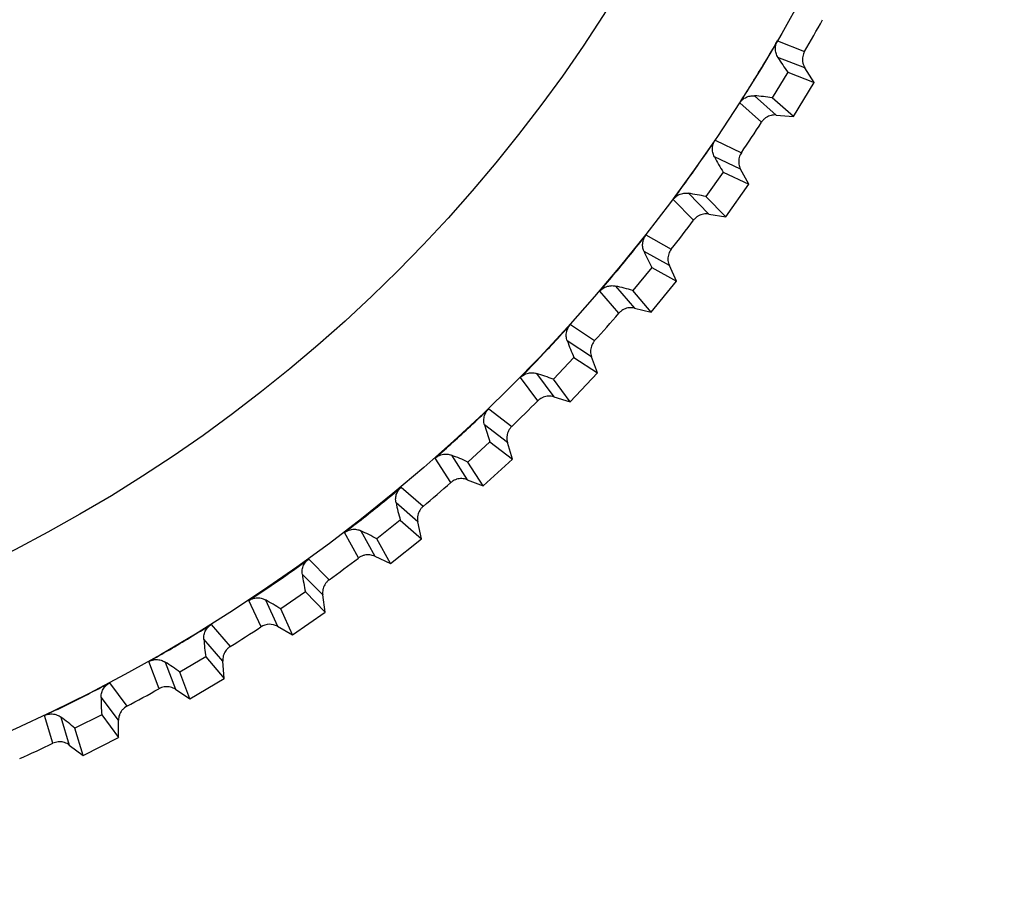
# Model space of a CAD drawing. Header units: millimetres. Extents: x -108 to 42, y 0 to 140.
# Tile 5 of 17: x -76 to -64, y 53 to 64. Entities that reach past the tile are written whole.
import ezdxf

# ---------------------------------------------------------------- set-up
doc = ezdxf.new("R2010")
doc.units = ezdxf.units.MM

msp = doc.modelspace()

# ---------------------------------------------------------------- linework, layer by layer
at = {"color": 7, "linetype": 'Continuous', "lineweight": 25}
for p, q in [((-66.719, 63.288), (-66.378, 63.154)), ((-66.374, 62.948), (-66.714, 63.08)), ((-66.258, 62.764), (-66.374, 62.948)), ((-66.59, 62.894), (-66.786, 62.572)), ((-66.59, 62.894), (-66.258, 62.764)), ((-66.518, 62.337), (-66.258, 62.764)), ((-67.008, 62.598), (-66.735, 62.356)), ((-66.518, 62.337), (-66.786, 62.572)), ((-66.921, 62.265), (-67.195, 62.507)), ((-66.735, 62.356), (-66.518, 62.337)), ((-67.504, 62.038), (-67.173, 61.882)), ((-67.184, 61.675), (-67.514, 61.831)), ((-67.402, 61.637), (-67.621, 61.329)), ((-67.402, 61.637), (-67.08, 61.484)), ((-67.08, 61.484), (-67.184, 61.675)), ((-67.37, 61.076), (-67.08, 61.484)), ((-67.841, 61.371), (-67.584, 61.11)), ((-67.37, 61.076), (-67.621, 61.329)), ((-67.776, 61.033), (-68.033, 61.293)), ((-67.584, 61.11), (-67.37, 61.076)), ((-68.374, 60.847), (-68.055, 60.667)), ((-68.08, 60.462), (-68.398, 60.641)), ((-68.301, 60.439), (-68.54, 60.148)), ((-68.301, 60.439), (-67.99, 60.264)), ((-67.99, 60.264), (-68.08, 60.462)), ((-68.756, 60.204), (-68.519, 59.927)), ((-68.307, 59.877), (-67.99, 60.264)), ((-68.716, 59.862), (-68.954, 60.14)), ((-68.307, 59.877), (-68.54, 60.148)), ((-68.519, 59.927), (-68.307, 59.877)), ((-69.325, 59.719), (-69.02, 59.518)), ((-69.058, 59.314), (-69.364, 59.515)), ((-69.28, 59.307), (-69.539, 59.033)), ((-69.28, 59.307), (-68.983, 59.111)), ((-68.983, 59.111), (-69.058, 59.314)), ((-69.751, 59.104), (-69.534, 58.811)), ((-69.326, 58.747), (-68.983, 59.111)), ((-69.735, 58.761), (-69.953, 59.054)), ((-69.326, 58.747), (-69.539, 59.033)), ((-69.534, 58.811), (-69.326, 58.747)), ((-70.352, 58.66), (-70.062, 58.438)), ((-70.115, 58.238), (-70.405, 58.459)), ((-70.337, 58.246), (-70.614, 57.991)), ((-70.337, 58.246), (-70.054, 58.029)), ((-70.054, 58.029), (-70.115, 58.238)), ((-70.828, 57.733), (-71.025, 58.041)), ((-70.821, 58.077), (-70.624, 57.769)), ((-70.421, 57.691), (-70.614, 57.991)), ((-70.421, 57.691), (-70.054, 58.029)), ((-70.624, 57.769), (-70.421, 57.691)), ((-71.451, 57.675), (-71.177, 57.434)), ((-71.244, 57.238), (-71.518, 57.479)), ((-71.465, 57.261), (-71.759, 57.026)), ((-71.465, 57.261), (-71.197, 57.025)), ((-71.197, 57.025), (-71.244, 57.238)), ((-71.99, 56.784), (-72.166, 57.104)), ((-71.959, 57.126), (-71.785, 56.805)), ((-71.588, 56.713), (-71.759, 57.026)), ((-71.588, 56.713), (-71.197, 57.025)), ((-72.616, 56.77), (-72.359, 56.509)), ((-71.785, 56.805), (-71.588, 56.713)), ((-72.439, 56.319), (-72.696, 56.578)), ((-72.658, 56.358), (-72.968, 56.144)), ((-72.658, 56.358), (-72.408, 56.104)), ((-73.216, 55.918), (-73.369, 56.25)), ((-73.161, 56.257), (-73.009, 55.925)), ((-72.408, 56.104), (-72.439, 56.319)), ((-72.819, 55.819), (-72.968, 56.144)), ((-72.819, 55.819), (-72.408, 56.104)), ((-73.841, 55.948), (-73.603, 55.67)), ((-73.009, 55.925), (-72.819, 55.819)), ((-73.697, 55.485), (-73.935, 55.762)), ((-73.912, 55.54), (-74.236, 55.348)), ((-73.912, 55.54), (-73.68, 55.269)), ((-73.68, 55.269), (-73.697, 55.485)), ((-74.499, 55.14), (-74.628, 55.482)), ((-74.421, 55.474), (-74.292, 55.133)), ((-74.11, 55.014), (-74.236, 55.348)), ((-74.11, 55.014), (-73.68, 55.269)), ((-75.121, 55.213), (-74.903, 54.919)), ((-74.292, 55.133), (-74.11, 55.014)), ((-75.009, 54.742), (-75.227, 55.034)), ((-75.834, 54.453), (-75.938, 54.803)), ((-75.732, 54.781), (-75.628, 54.431)), ((-75.22, 54.811), (-75.557, 54.642)), ((-75.22, 54.811), (-75.007, 54.524)), ((-75.007, 54.524), (-75.009, 54.742)), ((-75.454, 54.3), (-75.557, 54.642)), ((-75.454, 54.3), (-75.007, 54.524)), ((-75.628, 54.431), (-75.454, 54.3))]:
    msp.add_line(p, q, dxfattribs=at)
for radius in [21.133, 19.098]:
    msp.add_circle((-85, 73.901), radius, dxfattribs=at)
for centre, radius, start, end in [((-85, 73.901), 21.5, 330.0112, 331.2357), ((-64.328, 64.543), 2.799, 211.516, 216.098), ((-67.217, 59.807), 2.799, 81.1489, 85.7309), ((-85, 73.901), 21.5, 326.0112, 327.2357), ((-65.031, 63.124), 2.799, 207.516, 212.098), ((-68.243, 58.601), 2.799, 77.1489, 81.7309), ((-85, 73.901), 21.5, 322.0112, 323.2357), ((-65.832, 61.757), 2.799, 203.516, 208.098), ((-69.351, 57.469), 2.799, 73.1489, 77.7309), ((-85, 73.901), 21.5, 318.0112, 319.2357), ((-66.725, 60.45), 2.799, 199.516, 204.098), ((-70.536, 56.417), 2.799, 69.1489, 73.7309), ((-85, 73.901), 21.5, 314.0112, 315.2357), ((-67.708, 59.208), 2.799, 195.516, 200.098), ((-71.79, 55.451), 2.799, 65.1489, 69.7309), ((-85, 73.901), 21.5, 310.0112, 311.2357), ((-68.775, 58.037), 2.799, 191.516, 196.098), ((-73.11, 54.574), 2.799, 61.1489, 65.7309), ((-85, 73.901), 21.5, 306.0112, 307.2357), ((-69.921, 56.944), 2.799, 187.516, 192.098), ((-74.487, 53.792), 2.799, 57.1489, 61.7309), ((-85, 73.901), 21.5, 302.0112, 303.2357), ((-71.141, 55.934), 2.799, 183.516, 188.098), ((-75.915, 53.108), 2.799, 53.1489, 57.7309), ((-85, 73.901), 21.5, 298.0112, 299.2357), ((-72.428, 55.011), 2.799, 179.516, 184.098), ((-77.388, 52.525), 2.799, 49.1489, 53.7309), ((-85, 73.901), 21.5, 294.0112, 295.2357)]:
    msp.add_arc(centre, radius, start, end, dxfattribs=at)
for points, knots in [([(-67.195, 62.507), (-67.087, 62.675), (-66.982, 62.846), (-66.879, 63.017), (-66.825, 63.107), (-66.771, 63.197), (-66.719, 63.288)], [0, 0, 0, 0, 0.0006000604, 0.0006000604, 0.0006000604, 0.000914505, 0.000914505, 0.000914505, 0.000914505]), ([(-66.714, 63.08), (-66.719, 63.088), (-66.724, 63.097), (-66.728, 63.106), (-66.732, 63.115), (-66.736, 63.124), (-66.738, 63.133), (-66.741, 63.143), (-66.743, 63.153), (-66.744, 63.162), (-66.745, 63.172), (-66.746, 63.182), (-66.746, 63.192), (-66.746, 63.202), (-66.745, 63.212), (-66.743, 63.222), (-66.741, 63.231), (-66.739, 63.241), (-66.736, 63.25), (-66.731, 63.263), (-66.726, 63.276), (-66.719, 63.288)], [0, 0, 0, 0, 0.0000302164, 0.0000302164, 0.0000302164, 0.0000598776, 0.0000598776, 0.0000598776, 0.0000895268, 0.0000895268, 0.0000895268, 0.0001191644, 0.0001191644, 0.0001191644, 0.000148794, 0.000148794, 0.000148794, 0.00017842, 0.00017842, 0.00017842, 0.0002196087, 0.0002196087, 0.0002196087, 0.0002196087]), ([(-66.378, 63.154), (-66.384, 63.145), (-66.389, 63.135), (-66.393, 63.124), (-66.396, 63.114), (-66.399, 63.103), (-66.401, 63.092), (-66.404, 63.082), (-66.405, 63.071), (-66.405, 63.059), (-66.405, 63.048), (-66.405, 63.037), (-66.403, 63.026), (-66.402, 63.021), (-66.401, 63.015), (-66.4, 63.01), (-66.398, 62.999), (-66.394, 62.988), (-66.39, 62.978), (-66.386, 62.968), (-66.38, 62.957), (-66.374, 62.948)], [0, 0, 0, 0, 0.0000331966, 0.0000331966, 0.0000331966, 0.0000663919, 0.0000663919, 0.0000663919, 0.0000995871, 0.0000995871, 0.0000995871, 0.0001327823, 0.0001327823, 0.0001327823, 0.0001492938, 0.0001492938, 0.0001492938, 0.0001827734, 0.0001827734, 0.0001827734, 0.0002172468, 0.0002172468, 0.0002172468, 0.0002172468]), ([(-67.195, 62.507), (-67.189, 62.516), (-67.182, 62.525), (-67.175, 62.533), (-67.167, 62.541), (-67.159, 62.549), (-67.151, 62.556), (-67.142, 62.563), (-67.133, 62.569), (-67.123, 62.574), (-67.114, 62.579), (-67.104, 62.584), (-67.094, 62.587), (-67.085, 62.591), (-67.075, 62.593), (-67.065, 62.595), (-67.056, 62.597), (-67.046, 62.598), (-67.037, 62.599), (-67.027, 62.599), (-67.018, 62.599), (-67.008, 62.598)], [0, 0, 0, 0, 0.0000330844, 0.0000330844, 0.0000330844, 0.0000661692, 0.0000661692, 0.0000661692, 0.0000989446, 0.0000989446, 0.0000989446, 0.0001308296, 0.0001308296, 0.0001308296, 0.000161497, 0.000161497, 0.000161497, 0.0001901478, 0.0001901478, 0.0001901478, 0.0002195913, 0.0002195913, 0.0002195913, 0.0002195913]), ([(-66.735, 62.356), (-66.746, 62.357), (-66.757, 62.357), (-66.768, 62.356), (-66.779, 62.356), (-66.79, 62.354), (-66.801, 62.351), (-66.811, 62.349), (-66.822, 62.345), (-66.832, 62.341), (-66.842, 62.336), (-66.852, 62.331), (-66.861, 62.325), (-66.866, 62.322), (-66.871, 62.319), (-66.875, 62.315), (-66.884, 62.308), (-66.892, 62.301), (-66.9, 62.293), (-66.907, 62.284), (-66.914, 62.275), (-66.921, 62.265)], [0, 0, 0, 0, 0.0000332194, 0.0000332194, 0.0000332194, 0.0000664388, 0.0000664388, 0.0000664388, 0.0000996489, 0.0000996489, 0.0000996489, 0.000132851, 0.000132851, 0.000132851, 0.0001493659, 0.0001493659, 0.0001493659, 0.0001828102, 0.0001828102, 0.0001828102, 0.0002172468, 0.0002172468, 0.0002172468, 0.0002172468]), ([(-68.033, 61.293), (-67.914, 61.453), (-67.797, 61.616), (-67.682, 61.779), (-67.622, 61.865), (-67.562, 61.952), (-67.504, 62.038)], [0, 0, 0, 0, 0.0006000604, 0.0006000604, 0.0006000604, 0.000914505, 0.000914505, 0.000914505, 0.000914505]), ([(-67.514, 61.831), (-67.518, 61.839), (-67.522, 61.848), (-67.526, 61.858), (-67.529, 61.867), (-67.532, 61.876), (-67.534, 61.886), (-67.536, 61.895), (-67.537, 61.905), (-67.538, 61.915), (-67.538, 61.925), (-67.538, 61.935), (-67.537, 61.945), (-67.536, 61.955), (-67.535, 61.964), (-67.532, 61.974), (-67.53, 61.984), (-67.527, 61.993), (-67.523, 62.002), (-67.518, 62.015), (-67.511, 62.027), (-67.504, 62.038)], [0, 0, 0, 0, 0.0000302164, 0.0000302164, 0.0000302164, 0.0000598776, 0.0000598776, 0.0000598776, 0.0000895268, 0.0000895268, 0.0000895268, 0.0001191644, 0.0001191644, 0.0001191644, 0.000148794, 0.000148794, 0.000148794, 0.00017842, 0.00017842, 0.00017842, 0.0002196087, 0.0002196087, 0.0002196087, 0.0002196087]), ([(-67.173, 61.882), (-67.18, 61.872), (-67.185, 61.863), (-67.19, 61.853), (-67.194, 61.843), (-67.198, 61.832), (-67.201, 61.821), (-67.204, 61.811), (-67.206, 61.8), (-67.207, 61.789), (-67.208, 61.778), (-67.208, 61.767), (-67.207, 61.756), (-67.207, 61.75), (-67.206, 61.745), (-67.205, 61.739), (-67.203, 61.728), (-67.201, 61.717), (-67.197, 61.707), (-67.194, 61.696), (-67.189, 61.685), (-67.184, 61.675)], [0, 0, 0, 0, 0.0000331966, 0.0000331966, 0.0000331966, 0.0000663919, 0.0000663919, 0.0000663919, 0.0000995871, 0.0000995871, 0.0000995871, 0.0001327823, 0.0001327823, 0.0001327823, 0.0001492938, 0.0001492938, 0.0001492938, 0.0001827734, 0.0001827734, 0.0001827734, 0.0002172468, 0.0002172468, 0.0002172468, 0.0002172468]), ([(-68.033, 61.293), (-68.027, 61.302), (-68.019, 61.31), (-68.011, 61.318), (-68.003, 61.325), (-67.995, 61.332), (-67.986, 61.338), (-67.977, 61.345), (-67.967, 61.35), (-67.957, 61.355), (-67.947, 61.359), (-67.937, 61.363), (-67.927, 61.366), (-67.917, 61.369), (-67.907, 61.371), (-67.897, 61.372), (-67.888, 61.373), (-67.878, 61.373), (-67.869, 61.373), (-67.859, 61.373), (-67.85, 61.372), (-67.841, 61.371)], [0, 0, 0, 0, 0.0000330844, 0.0000330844, 0.0000330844, 0.0000661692, 0.0000661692, 0.0000661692, 0.0000989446, 0.0000989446, 0.0000989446, 0.0001308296, 0.0001308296, 0.0001308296, 0.000161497, 0.000161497, 0.000161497, 0.0001901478, 0.0001901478, 0.0001901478, 0.0002195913, 0.0002195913, 0.0002195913, 0.0002195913]), ([(-67.584, 61.11), (-67.595, 61.112), (-67.607, 61.113), (-67.618, 61.113), (-67.629, 61.113), (-67.64, 61.112), (-67.651, 61.11), (-67.662, 61.108), (-67.672, 61.105), (-67.683, 61.101), (-67.693, 61.098), (-67.703, 61.093), (-67.713, 61.088), (-67.718, 61.085), (-67.723, 61.082), (-67.727, 61.079), (-67.736, 61.073), (-67.745, 61.066), (-67.753, 61.058), (-67.762, 61.05), (-67.769, 61.042), (-67.776, 61.033)], [0, 0, 0, 0, 0.0000332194, 0.0000332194, 0.0000332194, 0.0000664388, 0.0000664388, 0.0000664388, 0.0000996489, 0.0000996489, 0.0000996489, 0.000132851, 0.000132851, 0.000132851, 0.0001493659, 0.0001493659, 0.0001493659, 0.0001828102, 0.0001828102, 0.0001828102, 0.0002172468, 0.0002172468, 0.0002172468, 0.0002172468]), ([(-68.954, 60.14), (-68.824, 60.292), (-68.696, 60.445), (-68.57, 60.601), (-68.504, 60.682), (-68.438, 60.764), (-68.374, 60.847)], [0, 0, 0, 0, 0.0006000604, 0.0006000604, 0.0006000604, 0.000914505, 0.000914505, 0.000914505, 0.000914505]), ([(-68.398, 60.641), (-68.402, 60.649), (-68.406, 60.659), (-68.408, 60.668), (-68.411, 60.677), (-68.413, 60.687), (-68.415, 60.697), (-68.416, 60.706), (-68.417, 60.716), (-68.416, 60.726), (-68.416, 60.736), (-68.415, 60.746), (-68.414, 60.756), (-68.412, 60.765), (-68.41, 60.775), (-68.407, 60.785), (-68.404, 60.794), (-68.4, 60.803), (-68.396, 60.812), (-68.39, 60.824), (-68.382, 60.836), (-68.374, 60.847)], [0, 0, 0, 0, 0.0000302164, 0.0000302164, 0.0000302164, 0.0000598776, 0.0000598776, 0.0000598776, 0.0000895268, 0.0000895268, 0.0000895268, 0.0001191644, 0.0001191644, 0.0001191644, 0.000148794, 0.000148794, 0.000148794, 0.00017842, 0.00017842, 0.00017842, 0.0002196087, 0.0002196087, 0.0002196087, 0.0002196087]), ([(-68.055, 60.667), (-68.062, 60.659), (-68.068, 60.649), (-68.073, 60.64), (-68.079, 60.63), (-68.083, 60.62), (-68.087, 60.609), (-68.09, 60.599), (-68.093, 60.588), (-68.095, 60.577), (-68.097, 60.566), (-68.098, 60.555), (-68.098, 60.544), (-68.098, 60.538), (-68.097, 60.533), (-68.097, 60.527), (-68.096, 60.516), (-68.094, 60.505), (-68.091, 60.494), (-68.088, 60.483), (-68.084, 60.472), (-68.08, 60.462)], [0, 0, 0, 0, 0.0000331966, 0.0000331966, 0.0000331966, 0.0000663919, 0.0000663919, 0.0000663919, 0.0000995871, 0.0000995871, 0.0000995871, 0.0001327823, 0.0001327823, 0.0001327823, 0.0001492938, 0.0001492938, 0.0001492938, 0.0001827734, 0.0001827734, 0.0001827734, 0.0002172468, 0.0002172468, 0.0002172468, 0.0002172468]), ([(-68.954, 60.14), (-68.947, 60.148), (-68.939, 60.156), (-68.93, 60.163), (-68.922, 60.17), (-68.913, 60.177), (-68.903, 60.182), (-68.894, 60.188), (-68.884, 60.193), (-68.874, 60.196), (-68.864, 60.2), (-68.854, 60.203), (-68.843, 60.205), (-68.833, 60.207), (-68.823, 60.209), (-68.813, 60.209), (-68.803, 60.21), (-68.794, 60.21), (-68.785, 60.209), (-68.775, 60.208), (-68.766, 60.206), (-68.756, 60.204)], [0, 0, 0, 0, 0.0000330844, 0.0000330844, 0.0000330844, 0.0000661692, 0.0000661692, 0.0000661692, 0.0000989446, 0.0000989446, 0.0000989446, 0.0001308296, 0.0001308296, 0.0001308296, 0.000161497, 0.000161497, 0.000161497, 0.0001901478, 0.0001901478, 0.0001901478, 0.0002195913, 0.0002195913, 0.0002195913, 0.0002195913]), ([(-68.519, 59.927), (-68.53, 59.929), (-68.541, 59.931), (-68.552, 59.931), (-68.563, 59.932), (-68.574, 59.932), (-68.585, 59.931), (-68.596, 59.93), (-68.607, 59.928), (-68.618, 59.925), (-68.628, 59.922), (-68.639, 59.918), (-68.649, 59.913), (-68.654, 59.911), (-68.659, 59.908), (-68.664, 59.905), (-68.673, 59.9), (-68.683, 59.894), (-68.691, 59.886), (-68.7, 59.879), (-68.708, 59.871), (-68.716, 59.862)], [0, 0, 0, 0, 0.0000332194, 0.0000332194, 0.0000332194, 0.0000664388, 0.0000664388, 0.0000664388, 0.0000996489, 0.0000996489, 0.0000996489, 0.000132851, 0.000132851, 0.000132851, 0.0001493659, 0.0001493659, 0.0001493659, 0.0001828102, 0.0001828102, 0.0001828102, 0.0002172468, 0.0002172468, 0.0002172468, 0.0002172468]), ([(-69.953, 59.054), (-69.812, 59.196), (-69.674, 59.341), (-69.538, 59.487), (-69.466, 59.564), (-69.395, 59.641), (-69.325, 59.719)], [0, 0, 0, 0, 0.0006000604, 0.0006000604, 0.0006000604, 0.000914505, 0.000914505, 0.000914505, 0.000914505]), ([(-69.364, 59.515), (-69.367, 59.524), (-69.37, 59.533), (-69.372, 59.543), (-69.374, 59.552), (-69.375, 59.562), (-69.376, 59.572), (-69.377, 59.582), (-69.377, 59.592), (-69.376, 59.601), (-69.375, 59.611), (-69.373, 59.621), (-69.371, 59.631), (-69.369, 59.64), (-69.366, 59.65), (-69.362, 59.659), (-69.359, 59.668), (-69.354, 59.677), (-69.349, 59.686), (-69.342, 59.697), (-69.334, 59.709), (-69.325, 59.719)], [0, 0, 0, 0, 0.0000302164, 0.0000302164, 0.0000302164, 0.0000598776, 0.0000598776, 0.0000598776, 0.0000895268, 0.0000895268, 0.0000895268, 0.0001191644, 0.0001191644, 0.0001191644, 0.000148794, 0.000148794, 0.000148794, 0.00017842, 0.00017842, 0.00017842, 0.0002196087, 0.0002196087, 0.0002196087, 0.0002196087]), ([(-69.02, 59.518), (-69.027, 59.509), (-69.034, 59.501), (-69.04, 59.491), (-69.046, 59.482), (-69.051, 59.472), (-69.055, 59.462), (-69.059, 59.452), (-69.063, 59.441), (-69.065, 59.43), (-69.068, 59.42), (-69.07, 59.409), (-69.07, 59.397), (-69.071, 59.392), (-69.071, 59.386), (-69.071, 59.381), (-69.071, 59.37), (-69.07, 59.359), (-69.068, 59.348), (-69.065, 59.336), (-69.062, 59.325), (-69.058, 59.314)], [0, 0, 0, 0, 0.0000331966, 0.0000331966, 0.0000331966, 0.0000663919, 0.0000663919, 0.0000663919, 0.0000995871, 0.0000995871, 0.0000995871, 0.0001327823, 0.0001327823, 0.0001327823, 0.0001492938, 0.0001492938, 0.0001492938, 0.0001827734, 0.0001827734, 0.0001827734, 0.0002172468, 0.0002172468, 0.0002172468, 0.0002172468]), ([(-69.953, 59.054), (-69.945, 59.062), (-69.937, 59.069), (-69.928, 59.076), (-69.919, 59.082), (-69.909, 59.088), (-69.9, 59.093), (-69.89, 59.098), (-69.88, 59.102), (-69.869, 59.105), (-69.859, 59.108), (-69.848, 59.11), (-69.838, 59.112), (-69.828, 59.113), (-69.818, 59.114), (-69.807, 59.113), (-69.798, 59.113), (-69.788, 59.112), (-69.779, 59.111), (-69.77, 59.109), (-69.76, 59.107), (-69.751, 59.104)], [0, 0, 0, 0, 0.0000330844, 0.0000330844, 0.0000330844, 0.0000661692, 0.0000661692, 0.0000661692, 0.0000989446, 0.0000989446, 0.0000989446, 0.0001308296, 0.0001308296, 0.0001308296, 0.000161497, 0.000161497, 0.000161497, 0.0001901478, 0.0001901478, 0.0001901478, 0.0002195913, 0.0002195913, 0.0002195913, 0.0002195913]), ([(-69.534, 58.811), (-69.545, 58.814), (-69.556, 58.817), (-69.567, 58.818), (-69.577, 58.82), (-69.589, 58.82), (-69.6, 58.82), (-69.611, 58.819), (-69.622, 58.818), (-69.633, 58.816), (-69.644, 58.814), (-69.654, 58.811), (-69.665, 58.807), (-69.67, 58.805), (-69.675, 58.802), (-69.68, 58.8), (-69.69, 58.795), (-69.699, 58.789), (-69.709, 58.783), (-69.718, 58.776), (-69.727, 58.769), (-69.735, 58.761)], [0, 0, 0, 0, 0.0000332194, 0.0000332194, 0.0000332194, 0.0000664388, 0.0000664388, 0.0000664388, 0.0000996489, 0.0000996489, 0.0000996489, 0.000132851, 0.000132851, 0.000132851, 0.0001493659, 0.0001493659, 0.0001493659, 0.0001828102, 0.0001828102, 0.0001828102, 0.0002172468, 0.0002172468, 0.0002172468, 0.0002172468]), ([(-71.025, 58.041), (-70.875, 58.173), (-70.727, 58.307), (-70.581, 58.444), (-70.504, 58.515), (-70.428, 58.587), (-70.352, 58.66)], [0, 0, 0, 0, 0.0006000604, 0.0006000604, 0.0006000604, 0.000914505, 0.000914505, 0.000914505, 0.000914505]), ([(-70.405, 58.459), (-70.408, 58.468), (-70.41, 58.478), (-70.412, 58.488), (-70.413, 58.497), (-70.414, 58.507), (-70.414, 58.517), (-70.414, 58.527), (-70.413, 58.537), (-70.411, 58.546), (-70.41, 58.556), (-70.408, 58.566), (-70.405, 58.575), (-70.402, 58.585), (-70.398, 58.594), (-70.394, 58.603), (-70.389, 58.612), (-70.384, 58.62), (-70.379, 58.629), (-70.371, 58.64), (-70.362, 58.65), (-70.352, 58.66)], [0, 0, 0, 0, 0.0000302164, 0.0000302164, 0.0000302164, 0.0000598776, 0.0000598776, 0.0000598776, 0.0000895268, 0.0000895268, 0.0000895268, 0.0001191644, 0.0001191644, 0.0001191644, 0.000148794, 0.000148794, 0.000148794, 0.00017842, 0.00017842, 0.00017842, 0.0002196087, 0.0002196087, 0.0002196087, 0.0002196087]), ([(-70.062, 58.438), (-70.07, 58.43), (-70.077, 58.422), (-70.084, 58.413), (-70.09, 58.404), (-70.096, 58.395), (-70.101, 58.385), (-70.106, 58.375), (-70.11, 58.365), (-70.114, 58.354), (-70.117, 58.343), (-70.119, 58.333), (-70.121, 58.322), (-70.122, 58.316), (-70.122, 58.311), (-70.123, 58.305), (-70.123, 58.294), (-70.123, 58.283), (-70.122, 58.272), (-70.12, 58.26), (-70.118, 58.249), (-70.115, 58.238)], [0, 0, 0, 0, 0.0000331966, 0.0000331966, 0.0000331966, 0.0000663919, 0.0000663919, 0.0000663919, 0.0000995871, 0.0000995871, 0.0000995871, 0.0001327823, 0.0001327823, 0.0001327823, 0.0001492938, 0.0001492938, 0.0001492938, 0.0001827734, 0.0001827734, 0.0001827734, 0.0002172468, 0.0002172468, 0.0002172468, 0.0002172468]), ([(-71.025, 58.041), (-71.017, 58.048), (-71.008, 58.055), (-70.999, 58.06), (-70.989, 58.066), (-70.979, 58.071), (-70.969, 58.075), (-70.959, 58.08), (-70.949, 58.083), (-70.938, 58.085), (-70.928, 58.088), (-70.917, 58.089), (-70.906, 58.09), (-70.896, 58.091), (-70.886, 58.091), (-70.876, 58.09), (-70.867, 58.089), (-70.857, 58.087), (-70.848, 58.085), (-70.839, 58.083), (-70.83, 58.08), (-70.821, 58.077)], [0, 0, 0, 0, 0.0000330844, 0.0000330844, 0.0000330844, 0.0000661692, 0.0000661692, 0.0000661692, 0.0000989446, 0.0000989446, 0.0000989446, 0.0001308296, 0.0001308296, 0.0001308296, 0.000161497, 0.000161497, 0.000161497, 0.0001901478, 0.0001901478, 0.0001901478, 0.0002195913, 0.0002195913, 0.0002195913, 0.0002195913]), ([(-70.624, 57.769), (-70.635, 57.773), (-70.645, 57.776), (-70.656, 57.778), (-70.667, 57.78), (-70.678, 57.782), (-70.689, 57.782), (-70.7, 57.783), (-70.711, 57.782), (-70.722, 57.781), (-70.733, 57.779), (-70.744, 57.777), (-70.755, 57.774), (-70.76, 57.772), (-70.765, 57.77), (-70.77, 57.768), (-70.781, 57.764), (-70.791, 57.759), (-70.8, 57.753), (-70.81, 57.747), (-70.819, 57.74), (-70.828, 57.733)], [0, 0, 0, 0, 0.0000332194, 0.0000332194, 0.0000332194, 0.0000664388, 0.0000664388, 0.0000664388, 0.0000996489, 0.0000996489, 0.0000996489, 0.000132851, 0.000132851, 0.000132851, 0.0001493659, 0.0001493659, 0.0001493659, 0.0001828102, 0.0001828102, 0.0001828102, 0.0002172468, 0.0002172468, 0.0002172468, 0.0002172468]), ([(-72.166, 57.104), (-72.007, 57.226), (-71.849, 57.35), (-71.694, 57.476), (-71.613, 57.541), (-71.532, 57.608), (-71.451, 57.675)], [0, 0, 0, 0, 0.0006000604, 0.0006000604, 0.0006000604, 0.000914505, 0.000914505, 0.000914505, 0.000914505]), ([(-71.518, 57.479), (-71.52, 57.488), (-71.522, 57.498), (-71.522, 57.508), (-71.523, 57.517), (-71.523, 57.527), (-71.522, 57.537), (-71.522, 57.547), (-71.52, 57.557), (-71.518, 57.566), (-71.516, 57.576), (-71.513, 57.585), (-71.509, 57.595), (-71.506, 57.604), (-71.501, 57.613), (-71.496, 57.621), (-71.492, 57.63), (-71.486, 57.638), (-71.48, 57.646), (-71.471, 57.657), (-71.462, 57.666), (-71.451, 57.675)], [0, 0, 0, 0, 0.0000302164, 0.0000302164, 0.0000302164, 0.0000598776, 0.0000598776, 0.0000598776, 0.0000895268, 0.0000895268, 0.0000895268, 0.0001191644, 0.0001191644, 0.0001191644, 0.000148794, 0.000148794, 0.000148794, 0.00017842, 0.00017842, 0.00017842, 0.0002196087, 0.0002196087, 0.0002196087, 0.0002196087]), ([(-71.177, 57.434), (-71.185, 57.426), (-71.193, 57.419), (-71.2, 57.41), (-71.208, 57.402), (-71.214, 57.393), (-71.22, 57.383), (-71.225, 57.374), (-71.23, 57.364), (-71.234, 57.353), (-71.238, 57.343), (-71.242, 57.332), (-71.244, 57.322), (-71.245, 57.316), (-71.246, 57.311), (-71.247, 57.305), (-71.248, 57.294), (-71.249, 57.283), (-71.248, 57.272), (-71.248, 57.26), (-71.246, 57.249), (-71.244, 57.238)], [0, 0, 0, 0, 0.0000331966, 0.0000331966, 0.0000331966, 0.0000663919, 0.0000663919, 0.0000663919, 0.0000995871, 0.0000995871, 0.0000995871, 0.0001327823, 0.0001327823, 0.0001327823, 0.0001492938, 0.0001492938, 0.0001492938, 0.0001827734, 0.0001827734, 0.0001827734, 0.0002172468, 0.0002172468, 0.0002172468, 0.0002172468]), ([(-72.166, 57.104), (-72.157, 57.111), (-72.148, 57.117), (-72.138, 57.122), (-72.128, 57.127), (-72.118, 57.132), (-72.107, 57.135), (-72.097, 57.139), (-72.086, 57.141), (-72.076, 57.143), (-72.065, 57.145), (-72.054, 57.146), (-72.044, 57.145), (-72.034, 57.145), (-72.023, 57.145), (-72.013, 57.143), (-72.004, 57.141), (-71.995, 57.139), (-71.986, 57.137), (-71.977, 57.134), (-71.968, 57.13), (-71.959, 57.126)], [0, 0, 0, 0, 0.0000330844, 0.0000330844, 0.0000330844, 0.0000661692, 0.0000661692, 0.0000661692, 0.0000989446, 0.0000989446, 0.0000989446, 0.0001308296, 0.0001308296, 0.0001308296, 0.000161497, 0.000161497, 0.000161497, 0.0001901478, 0.0001901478, 0.0001901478, 0.0002195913, 0.0002195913, 0.0002195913, 0.0002195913]), ([(-73.369, 56.25), (-73.202, 56.36), (-73.036, 56.473), (-72.872, 56.587), (-72.786, 56.647), (-72.701, 56.708), (-72.616, 56.77)], [0, 0, 0, 0, 0.0006000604, 0.0006000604, 0.0006000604, 0.000914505, 0.000914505, 0.000914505, 0.000914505]), ([(-72.696, 56.578), (-72.698, 56.588), (-72.699, 56.598), (-72.699, 56.607), (-72.699, 56.617), (-72.698, 56.627), (-72.697, 56.637), (-72.695, 56.646), (-72.693, 56.656), (-72.69, 56.666), (-72.687, 56.675), (-72.684, 56.684), (-72.68, 56.693), (-72.675, 56.702), (-72.67, 56.711), (-72.665, 56.719), (-72.659, 56.727), (-72.653, 56.735), (-72.647, 56.742), (-72.637, 56.752), (-72.627, 56.762), (-72.616, 56.77)], [0, 0, 0, 0, 0.0000302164, 0.0000302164, 0.0000302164, 0.0000598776, 0.0000598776, 0.0000598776, 0.0000895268, 0.0000895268, 0.0000895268, 0.0001191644, 0.0001191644, 0.0001191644, 0.000148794, 0.000148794, 0.000148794, 0.00017842, 0.00017842, 0.00017842, 0.0002196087, 0.0002196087, 0.0002196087, 0.0002196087]), ([(-71.785, 56.805), (-71.795, 56.81), (-71.805, 56.814), (-71.816, 56.817), (-71.826, 56.82), (-71.837, 56.822), (-71.848, 56.823), (-71.859, 56.824), (-71.871, 56.825), (-71.882, 56.824), (-71.893, 56.823), (-71.904, 56.822), (-71.915, 56.819), (-71.92, 56.818), (-71.925, 56.816), (-71.93, 56.815), (-71.941, 56.811), (-71.951, 56.807), (-71.961, 56.802), (-71.972, 56.797), (-71.981, 56.79), (-71.99, 56.784)], [0, 0, 0, 0, 0.0000332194, 0.0000332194, 0.0000332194, 0.0000664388, 0.0000664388, 0.0000664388, 0.0000996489, 0.0000996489, 0.0000996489, 0.000132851, 0.000132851, 0.000132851, 0.0001493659, 0.0001493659, 0.0001493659, 0.0001828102, 0.0001828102, 0.0001828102, 0.0002172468, 0.0002172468, 0.0002172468, 0.0002172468]), ([(-72.359, 56.509), (-72.368, 56.503), (-72.377, 56.496), (-72.384, 56.488), (-72.392, 56.48), (-72.399, 56.471), (-72.406, 56.462), (-72.412, 56.453), (-72.417, 56.444), (-72.422, 56.434), (-72.427, 56.424), (-72.431, 56.413), (-72.434, 56.402), (-72.435, 56.397), (-72.437, 56.392), (-72.438, 56.386), (-72.44, 56.375), (-72.441, 56.364), (-72.442, 56.353), (-72.442, 56.342), (-72.441, 56.33), (-72.439, 56.319)], [0, 0, 0, 0, 0.0000331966, 0.0000331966, 0.0000331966, 0.0000663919, 0.0000663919, 0.0000663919, 0.0000995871, 0.0000995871, 0.0000995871, 0.0001327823, 0.0001327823, 0.0001327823, 0.0001492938, 0.0001492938, 0.0001492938, 0.0001827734, 0.0001827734, 0.0001827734, 0.0002172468, 0.0002172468, 0.0002172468, 0.0002172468]), ([(-73.369, 56.25), (-73.359, 56.256), (-73.35, 56.261), (-73.34, 56.266), (-73.329, 56.27), (-73.319, 56.274), (-73.308, 56.277), (-73.298, 56.28), (-73.287, 56.281), (-73.276, 56.282), (-73.265, 56.283), (-73.255, 56.283), (-73.244, 56.283), (-73.234, 56.282), (-73.224, 56.28), (-73.214, 56.278), (-73.205, 56.276), (-73.196, 56.273), (-73.187, 56.27), (-73.178, 56.266), (-73.169, 56.262), (-73.161, 56.257)], [0, 0, 0, 0, 0.0000330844, 0.0000330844, 0.0000330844, 0.0000661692, 0.0000661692, 0.0000661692, 0.0000989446, 0.0000989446, 0.0000989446, 0.0001308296, 0.0001308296, 0.0001308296, 0.000161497, 0.000161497, 0.000161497, 0.0001901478, 0.0001901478, 0.0001901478, 0.0002195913, 0.0002195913, 0.0002195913, 0.0002195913]), ([(-74.628, 55.482), (-74.454, 55.58), (-74.281, 55.68), (-74.11, 55.784), (-74.02, 55.838), (-73.93, 55.892), (-73.841, 55.948)], [0, 0, 0, 0, 0.0006000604, 0.0006000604, 0.0006000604, 0.000914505, 0.000914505, 0.000914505, 0.000914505]), ([(-73.935, 55.762), (-73.935, 55.772), (-73.936, 55.782), (-73.935, 55.791), (-73.934, 55.801), (-73.933, 55.811), (-73.931, 55.82), (-73.929, 55.83), (-73.926, 55.84), (-73.922, 55.849), (-73.919, 55.858), (-73.915, 55.867), (-73.91, 55.876), (-73.905, 55.884), (-73.9, 55.893), (-73.894, 55.9), (-73.888, 55.908), (-73.881, 55.916), (-73.874, 55.922), (-73.864, 55.932), (-73.853, 55.94), (-73.841, 55.948)], [0, 0, 0, 0, 0.0000302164, 0.0000302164, 0.0000302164, 0.0000598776, 0.0000598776, 0.0000598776, 0.0000895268, 0.0000895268, 0.0000895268, 0.0001191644, 0.0001191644, 0.0001191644, 0.000148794, 0.000148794, 0.000148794, 0.00017842, 0.00017842, 0.00017842, 0.0002196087, 0.0002196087, 0.0002196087, 0.0002196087]), ([(-73.603, 55.67), (-73.613, 55.664), (-73.621, 55.657), (-73.63, 55.65), (-73.638, 55.643), (-73.646, 55.635), (-73.653, 55.626), (-73.66, 55.618), (-73.666, 55.608), (-73.671, 55.599), (-73.677, 55.589), (-73.681, 55.579), (-73.685, 55.569), (-73.687, 55.563), (-73.689, 55.558), (-73.69, 55.553), (-73.693, 55.542), (-73.695, 55.531), (-73.696, 55.52), (-73.697, 55.508), (-73.697, 55.497), (-73.697, 55.485)], [0, 0, 0, 0, 0.0000331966, 0.0000331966, 0.0000331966, 0.0000663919, 0.0000663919, 0.0000663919, 0.0000995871, 0.0000995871, 0.0000995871, 0.0001327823, 0.0001327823, 0.0001327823, 0.0001492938, 0.0001492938, 0.0001492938, 0.0001827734, 0.0001827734, 0.0001827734, 0.0002172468, 0.0002172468, 0.0002172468, 0.0002172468]), ([(-74.628, 55.482), (-74.619, 55.487), (-74.608, 55.492), (-74.598, 55.496), (-74.588, 55.499), (-74.577, 55.502), (-74.566, 55.504), (-74.555, 55.506), (-74.544, 55.507), (-74.534, 55.507), (-74.523, 55.508), (-74.512, 55.507), (-74.502, 55.505), (-74.492, 55.504), (-74.482, 55.502), (-74.472, 55.499), (-74.463, 55.496), (-74.454, 55.492), (-74.446, 55.488), (-74.437, 55.484), (-74.428, 55.48), (-74.421, 55.474)], [0, 0, 0, 0, 0.0000330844, 0.0000330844, 0.0000330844, 0.0000661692, 0.0000661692, 0.0000661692, 0.0000989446, 0.0000989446, 0.0000989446, 0.0001308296, 0.0001308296, 0.0001308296, 0.000161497, 0.000161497, 0.000161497, 0.0001901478, 0.0001901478, 0.0001901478, 0.0002195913, 0.0002195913, 0.0002195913, 0.0002195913]), ([(-75.938, 54.803), (-75.758, 54.889), (-75.578, 54.977), (-75.4, 55.068), (-75.306, 55.116), (-75.213, 55.164), (-75.121, 55.213)], [0, 0, 0, 0, 0.0006000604, 0.0006000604, 0.0006000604, 0.000914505, 0.000914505, 0.000914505, 0.000914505]), ([(-75.227, 55.034), (-75.227, 55.044), (-75.226, 55.054), (-75.225, 55.064), (-75.224, 55.073), (-75.222, 55.083), (-75.219, 55.092), (-75.216, 55.102), (-75.213, 55.111), (-75.209, 55.12), (-75.205, 55.129), (-75.2, 55.138), (-75.194, 55.146), (-75.189, 55.154), (-75.183, 55.162), (-75.176, 55.169), (-75.17, 55.177), (-75.163, 55.184), (-75.155, 55.19), (-75.144, 55.199), (-75.133, 55.206), (-75.121, 55.213)], [0, 0, 0, 0, 0.0000302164, 0.0000302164, 0.0000302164, 0.0000598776, 0.0000598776, 0.0000598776, 0.0000895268, 0.0000895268, 0.0000895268, 0.0001191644, 0.0001191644, 0.0001191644, 0.000148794, 0.000148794, 0.000148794, 0.00017842, 0.00017842, 0.00017842, 0.0002196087, 0.0002196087, 0.0002196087, 0.0002196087]), ([(-74.292, 55.133), (-74.302, 55.139), (-74.312, 55.144), (-74.322, 55.148), (-74.332, 55.153), (-74.342, 55.156), (-74.353, 55.159), (-74.364, 55.162), (-74.375, 55.164), (-74.386, 55.164), (-74.397, 55.165), (-74.408, 55.165), (-74.419, 55.164), (-74.425, 55.164), (-74.43, 55.163), (-74.436, 55.162), (-74.447, 55.16), (-74.457, 55.157), (-74.468, 55.154), (-74.479, 55.15), (-74.489, 55.145), (-74.499, 55.14)], [0, 0, 0, 0, 0.0000332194, 0.0000332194, 0.0000332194, 0.0000664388, 0.0000664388, 0.0000664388, 0.0000996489, 0.0000996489, 0.0000996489, 0.000132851, 0.000132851, 0.000132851, 0.0001493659, 0.0001493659, 0.0001493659, 0.0001828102, 0.0001828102, 0.0001828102, 0.0002172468, 0.0002172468, 0.0002172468, 0.0002172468]), ([(-74.903, 54.919), (-74.912, 54.914), (-74.922, 54.908), (-74.931, 54.901), (-74.939, 54.895), (-74.948, 54.887), (-74.955, 54.879), (-74.963, 54.871), (-74.97, 54.862), (-74.976, 54.853), (-74.982, 54.844), (-74.987, 54.834), (-74.992, 54.824), (-74.994, 54.819), (-74.996, 54.814), (-74.998, 54.808), (-75.001, 54.798), (-75.004, 54.787), (-75.006, 54.776), (-75.008, 54.765), (-75.009, 54.753), (-75.009, 54.742)], [0, 0, 0, 0, 0.0000331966, 0.0000331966, 0.0000331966, 0.0000663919, 0.0000663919, 0.0000663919, 0.0000995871, 0.0000995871, 0.0000995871, 0.0001327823, 0.0001327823, 0.0001327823, 0.0001492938, 0.0001492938, 0.0001492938, 0.0001827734, 0.0001827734, 0.0001827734, 0.0002172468, 0.0002172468, 0.0002172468, 0.0002172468]), ([(-75.938, 54.803), (-75.928, 54.808), (-75.918, 54.812), (-75.907, 54.815), (-75.897, 54.818), (-75.886, 54.82), (-75.875, 54.821), (-75.864, 54.822), (-75.853, 54.823), (-75.842, 54.822), (-75.831, 54.822), (-75.821, 54.82), (-75.81, 54.818), (-75.801, 54.816), (-75.791, 54.813), (-75.781, 54.809), (-75.772, 54.806), (-75.764, 54.802), (-75.756, 54.797), (-75.747, 54.792), (-75.739, 54.787), (-75.732, 54.781)], [0, 0, 0, 0, 0.0000330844, 0.0000330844, 0.0000330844, 0.0000661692, 0.0000661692, 0.0000661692, 0.0000989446, 0.0000989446, 0.0000989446, 0.0001308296, 0.0001308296, 0.0001308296, 0.000161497, 0.000161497, 0.000161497, 0.0001901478, 0.0001901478, 0.0001901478, 0.0002195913, 0.0002195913, 0.0002195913, 0.0002195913]), ([(-75.628, 54.431), (-75.637, 54.438), (-75.646, 54.444), (-75.656, 54.449), (-75.666, 54.454), (-75.676, 54.459), (-75.686, 54.462), (-75.697, 54.465), (-75.708, 54.468), (-75.719, 54.47), (-75.73, 54.471), (-75.741, 54.472), (-75.752, 54.472), (-75.757, 54.472), (-75.763, 54.471), (-75.768, 54.471), (-75.78, 54.47), (-75.791, 54.468), (-75.801, 54.465), (-75.812, 54.462), (-75.823, 54.458), (-75.834, 54.453)], [0, 0, 0, 0, 0.0000332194, 0.0000332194, 0.0000332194, 0.0000664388, 0.0000664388, 0.0000664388, 0.0000996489, 0.0000996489, 0.0000996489, 0.000132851, 0.000132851, 0.000132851, 0.0001493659, 0.0001493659, 0.0001493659, 0.0001828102, 0.0001828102, 0.0001828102, 0.0002172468, 0.0002172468, 0.0002172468, 0.0002172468])]:
    msp.add_open_spline(points, degree=3, knots=knots, dxfattribs=at)
msp.add_open_spline([(-73.009, 55.925), (-73.073, 55.961), (-73.155, 55.958), (-73.216, 55.918)], degree=3, dxfattribs=at)

doc.saveas('drawing.dxf')
